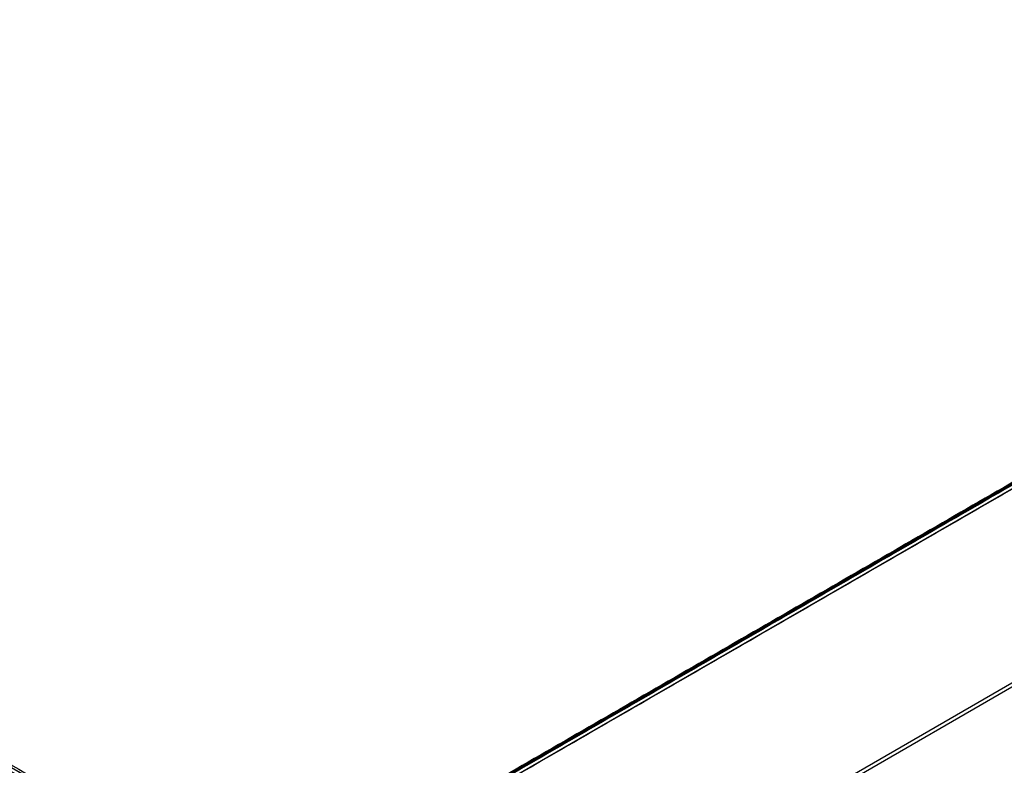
# Model space of a CAD drawing. Header units: millimetres. Extents: x 883 to 2088, y -694 to 349.
# Tile 13 of 14: x 1399 to 1743, y 88 to 349. Entities that reach past the tile are written whole.
import ezdxf

# ---------------------------------------------------------------- set-up
doc = ezdxf.new("R2010")
doc.units = ezdxf.units.MM

msp = doc.modelspace()

# ---------------------------------------------------------------- linework, layer by layer
at = {"color": 7, "true_color": 0xffffff}
for p, q in [((1480.74, 33.66, 26.44), (2026.34, 348.66, 26.44)), ((2026.53, 348.33, 23.91), (1480.94, 33.33, 23.91)), ((1481.62, 32.14, 21.43), (2027.22, 347.14, 21.43)), ((2056.67, 296.13, 40.65), (1545.03, 0.73, 40.65)), ((2057.29, 295.05, 35.29), (1545.64, -0.34, 35.29))]:
    msp.add_line(p, q, dxfattribs=at)
for points in [[(944.08, 347.95, 53.73), (1489.68, 32.95, 53.73)], [(944.1, 347.98, 49.12), (1489.69, 32.98, 49.12)], [(944.47, 348.63, 50.32), (1490.07, 33.63, 50.32)], [(2026.34, 348.67, 25.62), (1480.74, 33.67, 25.62)], [(2026.71, 348.02, 26.81), (1481.11, 33.02, 26.81)], [(2026.73, 347.99, 22.21), (1481.13, 32.99, 22.21)], [(1489.08, 31.91, 54.48), (943.48, 346.91, 54.48)], [(2027.33, 346.95, 21.46), (1481.73, 31.95, 21.46)], [(883.18, 242.47, 25.62), (1428.78, -72.53, 25.62)], [(883.56, 243.12, 26.81), (1429.15, -71.88, 26.81)], [(883.58, 243.15, 22.21), (1429.17, -71.85, 22.21)], [(884.18, 244.19, 21.46), (1429.77, -70.81, 21.46)], [(1541.04, -70.77, 54.48), (2086.63, 244.23, 54.48)], [(2087.23, 243.19, 53.73), (1541.64, -71.81, 53.73)], [(2087.25, 243.16, 49.12), (1541.66, -71.84, 49.12)], [(2087.63, 242.51, 50.32), (1542.03, -72.49, 50.32)]]:
    msp.add_open_spline(points, degree=1, dxfattribs=at)

doc.saveas('drawing.dxf')
